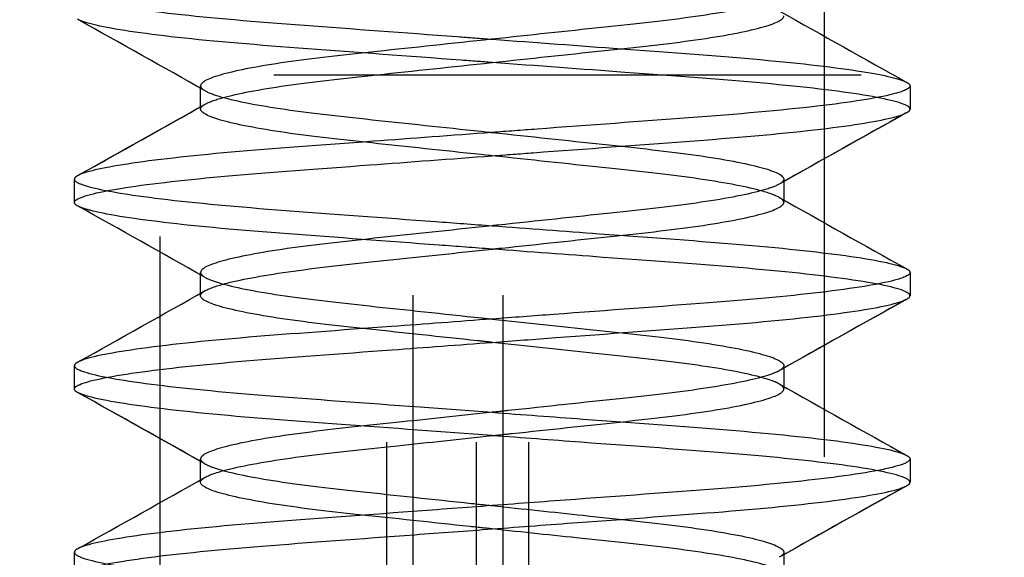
# Model space of a CAD drawing. Header units: millimetres. Extents: x -792 to 4548, y -647 to 5705.
# Tile 20 of 54: x -620.36 to -617, y -617.88 to -616.05. Entities that reach past the tile are written whole.
import ezdxf

# ---------------------------------------------------------------- set-up
doc = ezdxf.new("R2010")
doc.units = ezdxf.units.MM
doc.linetypes.add('Hidden', pattern=[4, 2, -2])
doc.layers.add('Make2D$Hidden$Curves', color=7, linetype='Hidden', true_color=0x8c8c8c)

msp = doc.modelspace()

# ---------------------------------------------------------------- linework, layer by layer
at = {"layer": 'Make2D$Hidden$Curves', "color": 253, "lineweight": -3, "true_color": 0xa0a0a0}
for points, degree in [([(-619.877, -618.7847), (-619.877, -615.1597), (-619.877, -611.5347)], 2), ([(-617.6164, -611.5347), (-617.6164, -615.1597), (-617.6164, -618.7847)], 2), ([(-619.1053, -619.4847), (-619.1053, -616.2347), (-619.1053, -612.9847)], 2), ([(-619.0169, -612.9847), (-619.0169, -616.2347), (-619.0169, -619.4847)], 2), ([(-618.8005, -619.4847), (-618.8005, -616.2347), (-618.8005, -612.9847)], 2), ([(-618.7105, -612.9847), (-618.7105, -616.2347), (-618.7105, -619.4847)], 2), ([(-618.6217, -619.4847), (-618.6217, -616.2347), (-618.6217, -612.9847)], 2), ([(-617.7665, -616.0188), (-617.623, -616.0996), (-617.4791, -616.1801), (-617.335, -616.2606)], 3), ([(-619.7236, -616.2894), (-619.8682, -616.208), (-620.0131, -616.1269), (-620.1583, -616.0458)], 3), ([(-619.7395, -616.3516), (-619.7395, -616.3119), (-619.7395, -616.2722)], 2), ([(-619.7395, -616.2726), (-619.7393, -616.2779), (-619.734, -616.2836), (-619.7236, -616.2894)], 3), ([(-617.3243, -616.2724), (-617.3243, -616.3121), (-617.3243, -616.3517)], 2), ([(-620.1561, -616.5768), (-620.0117, -616.4962), (-619.8675, -616.4155), (-619.7236, -616.3344)], 3), ([(-620.1561, -616.5768), (-620.0121, -616.4964), (-619.8683, -616.416), (-619.7249, -616.3352)], 3), ([(-619.7395, -616.3516), (-619.7395, -616.3463), (-619.7346, -616.3408), (-619.7249, -616.3352)], 3), ([(-617.3392, -616.3656), (-617.483, -616.4459), (-617.6266, -616.5262), (-617.7698, -616.6069)], 3), ([(-617.3392, -616.3656), (-617.4819, -616.4453), (-617.6245, -616.5251), (-617.7667, -616.6052)], 3), ([(-617.335, -616.3635), (-617.3279, -616.3595), (-617.3243, -616.3556), (-617.3243, -616.3517)], 3), ([(-620.1691, -616.6693), (-620.1691, -616.6296), (-620.1691, -616.5899)], 2), ([(-617.7539, -616.5898), (-617.7539, -616.5948), (-617.7582, -616.5999), (-617.7667, -616.6052)], 3), ([(-617.7539, -616.5898), (-617.7539, -616.6294), (-617.7539, -616.6691)], 2), ([(-620.1584, -616.681), (-620.1655, -616.677), (-620.1691, -616.6731), (-620.1691, -616.6693)], 3), ([(-619.7277, -616.9222), (-619.8709, -616.8415), (-620.0145, -616.7611), (-620.1583, -616.6808)], 3), ([(-617.7698, -616.6519), (-617.6252, -616.7334), (-617.4802, -616.8145), (-617.335, -616.8956)], 3), ([(-619.7395, -616.9867), (-619.7395, -616.947), (-619.7395, -616.9073)], 2), ([(-619.7395, -616.9073), (-619.7395, -616.9129), (-619.7342, -616.9187), (-619.7236, -616.9246)], 3), ([(-617.335, -616.8956), (-617.3279, -616.8996), (-617.3243, -616.9035), (-617.3243, -616.9074)], 3), ([(-617.3243, -616.9074), (-617.3243, -616.9471), (-617.3243, -616.9867)], 2), ([(-620.1562, -617.2119), (-620.0117, -617.1312), (-619.8675, -617.0505), (-619.7236, -616.9694)], 3), ([(-620.1562, -617.2119), (-620.0117, -617.1312), (-619.8675, -617.0505), (-619.7236, -616.9694)], 3), ([(-617.3386, -617.0002), (-617.4826, -617.0807), (-617.6264, -617.1611), (-617.7698, -617.2419)], 3), ([(-617.3382, -617), (-617.4808, -617.0797), (-617.6232, -617.1594), (-617.7652, -617.2394)], 3), ([(-617.335, -616.9984), (-617.3279, -616.9945), (-617.3243, -616.9906), (-617.3243, -616.9867)], 3), ([(-620.1584, -617.2131), (-620.1655, -617.2171), (-620.1691, -617.2209), (-620.1691, -617.2248)], 3), ([(-620.1691, -617.3042), (-620.1691, -617.2645), (-620.1691, -617.2248)], 2), ([(-617.7539, -617.2248), (-617.7539, -617.2296), (-617.7577, -617.2344), (-617.7652, -617.2394)], 3), ([(-617.7539, -617.2248), (-617.7539, -617.2645), (-617.7539, -617.3042)], 2), ([(-620.1584, -617.3159), (-620.1655, -617.3119), (-620.1691, -617.3081), (-620.1691, -617.3042)], 3), ([(-619.7277, -617.5571), (-619.8709, -617.4765), (-620.0145, -617.3961), (-620.1583, -617.3158)], 3), ([(-619.7285, -617.5567), (-619.8705, -617.4767), (-620.0129, -617.397), (-620.1556, -617.3173)], 3), ([(-617.7698, -617.2869), (-617.6252, -617.3684), (-617.4802, -617.4495), (-617.3351, -617.5306)], 3), ([(-619.7395, -617.6217), (-619.7395, -617.582), (-619.7395, -617.5424)], 2), ([(-619.7395, -617.5424), (-619.7395, -617.548), (-619.7342, -617.5537), (-619.7236, -617.5596)], 3), ([(-617.335, -617.5306), (-617.3279, -617.5345), (-617.3243, -617.5384), (-617.3243, -617.5422)], 3), ([(-617.3243, -617.5422), (-617.3243, -617.5819), (-617.3243, -617.6216)], 2), ([(-620.1564, -617.847), (-620.0119, -617.7663), (-619.8676, -617.6855), (-619.7236, -617.6044)], 3), ([(-620.1564, -617.847), (-620.0119, -617.7663), (-619.8676, -617.6855), (-619.7236, -617.6044)], 3), ([(-617.3371, -617.6344), (-617.4816, -617.7151), (-617.6259, -617.7959), (-617.7698, -617.8769)], 3), ([(-617.3371, -617.6344), (-617.4801, -617.7143), (-617.6228, -617.7941), (-617.7651, -617.8743)], 3), ([(-617.335, -617.6333), (-617.3279, -617.6294), (-617.3243, -617.6255), (-617.3243, -617.6216)], 3), ([(-620.1584, -617.848), (-620.1655, -617.852), (-620.1691, -617.8558), (-620.1691, -617.8597)], 3), ([(-620.1691, -617.9391), (-620.1691, -617.8994), (-620.1691, -617.8597)], 2), ([(-617.7539, -617.8599), (-617.7539, -617.8647), (-617.7577, -617.8694), (-617.7651, -617.8743)], 3), ([(-617.7539, -617.8599), (-617.7539, -617.8647), (-617.7577, -617.8694), (-617.7651, -617.8743)], 3), ([(-617.7539, -617.8599), (-617.7539, -617.8996), (-617.7539, -617.9393)], 2)]:
    msp.add_open_spline(points, degree=degree, dxfattribs=at)
for points, knots in [([(-620.1691, -615.9548), (-620.1691, -615.9648), (-620.1455, -615.9749), (-620.041, -615.9994), (-619.9487, -616.0134), (-619.7046, -616.0409), (-619.5546, -616.0534), (-619.2236, -616.078), (-619.0468, -616.0912), (-618.826, -616.1076), (-618.7863, -616.1105), (-618.7467, -616.1135)], [-6.760795, -6.760795, -6.760795, -6.760795, -6.308377, -6.308377, -5.745734, -5.745734, -5.176919, -5.176919, -4.628067, -4.628067, -4.508158, -4.508158, -4.508158, -4.508158]), ([(-617.7698, -615.9719), (-617.7829, -615.9793), (-617.8041, -615.987), (-617.8846, -616.0088), (-617.9598, -616.0229), (-618.1465, -616.0496), (-618.2553, -616.0611), (-618.4929, -616.0864), (-618.6193, -616.0999), (-618.7467, -616.1135)], [-4.557622, -4.557622, -4.557622, -4.557622, -4.333806, -4.333806, -3.935339, -3.935339, -3.546055, -3.546055, -3.160331, -3.160331, -3.160331, -3.160331]), ([(-618.7467, -616.1929), (-618.6192, -616.1793), (-618.4929, -616.1658), (-618.2552, -616.1405), (-618.1465, -616.129), (-617.9598, -616.1023), (-617.8846, -616.0881), (-617.7834, -616.0608), (-617.7566, -616.0478), (-617.754, -616.0353), (-617.7539, -616.0347), (-617.7539, -616.0341)], [-3.1493, -3.1493, -3.1493, -3.1493, -2.763485, -2.763485, -2.374193, -2.374193, -1.975731, -1.975731, -1.59226, -1.59226, -1.572521, -1.572521, -1.572521, -1.572521]), ([(-618.7467, -616.1929), (-618.7819, -616.1902), (-618.8172, -616.1876), (-619.0339, -616.1715), (-619.2113, -616.1583), (-619.5434, -616.1336), (-619.694, -616.1212), (-619.9407, -616.0939), (-620.0348, -616.0798), (-620.1219, -616.0599), (-620.1418, -616.054), (-620.1541, -616.0481)], [-4.50713, -4.50713, -4.50713, -4.50713, -4.400586, -4.400586, -3.851239, -3.851239, -3.284198, -3.284198, -2.72094, -2.72094, -2.462867, -2.462867, -2.462867, -2.462867]), ([(-618.7467, -616.1135), (-618.7476, -616.1136), (-618.7485, -616.1137), (-618.8828, -616.128), (-619.0148, -616.1421), (-619.2536, -616.1675), (-619.3592, -616.1789), (-619.5405, -616.2053), (-619.6135, -616.2193), (-619.7137, -616.2468), (-619.7395, -616.2601), (-619.7395, -616.2722)], [-3.160331, -3.160331, -3.160331, -3.160331, -3.157587, -3.157587, -2.754031, -2.754031, -2.371974, -2.371974, -1.979064, -1.979064, -1.582872, -1.582872, -1.582872, -1.582872]), ([(-618.7467, -616.1135), (-618.5979, -616.1246), (-618.4498, -616.1356), (-618.134, -616.1591), (-617.9728, -616.1703), (-617.6918, -616.196), (-617.575, -616.2096), (-617.4084, -616.2361), (-617.3562, -616.2488), (-617.335, -616.2606)], [-4.508158, -4.508158, -4.508158, -4.508158, -4.057726, -4.057726, -3.506727, -3.506727, -2.95134, -2.95134, -2.430182, -2.430182, -2.430182, -2.430182]), ([(-619.7236, -616.3344), (-619.711, -616.3273), (-619.6908, -616.3199), (-619.6134, -616.2986), (-619.5404, -616.2847), (-619.3591, -616.2583), (-619.2535, -616.2469), (-619.0147, -616.2214), (-618.8827, -616.2074), (-618.7485, -616.1931), (-618.7476, -616.193), (-618.7467, -616.1929)], [-4.546642, -4.546642, -4.546642, -4.546642, -4.330468, -4.330468, -3.937561, -3.937561, -3.555502, -3.555502, -3.151949, -3.151949, -3.1493, -3.1493, -3.1493, -3.1493]), ([(-617.3243, -616.3517), (-617.3243, -616.3492), (-617.3258, -616.3467), (-617.3439, -616.3315), (-617.3963, -616.3177), (-617.5674, -616.29), (-617.6829, -616.2763), (-617.9617, -616.2506), (-618.1218, -616.2394), (-618.4406, -616.2156), (-618.5933, -616.2043), (-618.7467, -616.1929)], [-6.761153, -6.761153, -6.761153, -6.761153, -6.646854, -6.646854, -6.077369, -6.077369, -5.521509, -5.521509, -4.97146, -4.97146, -4.50713, -4.50713, -4.50713, -4.50713]), ([(-617.3243, -616.2724), (-617.3243, -616.2816), (-617.3442, -616.2907), (-617.437, -616.3141), (-617.5247, -616.3281), (-617.762, -616.3558), (-617.9103, -616.3688), (-618.2385, -616.3932), (-618.4136, -616.4062), (-618.6448, -616.4234), (-618.6958, -616.4272), (-618.7467, -616.431)], [-2.25404, -2.25404, -2.25404, -2.25404, -1.837932, -1.837932, -1.276451, -1.276451, -0.702321, -0.702321, -0.154295, -0.154295, 0, 0, 0, 0]), ([(-617.335, -616.2606), (-617.3331, -616.2617), (-617.3314, -616.2628), (-617.3262, -616.2667), (-617.3243, -616.2696), (-617.3243, -616.2724)], [-2.4301816, -2.4301816, -2.4301816, -2.4301816, -2.3817881, -2.3817881, -2.2540405, -2.2540405, -2.2540405, -2.2540405]), ([(-619.7236, -616.2894), (-619.7115, -616.2962), (-619.6925, -616.3033), (-619.6174, -616.3244), (-619.5443, -616.3386), (-619.3606, -616.3655), (-619.2526, -616.3771), (-619.0154, -616.4023), (-618.8888, -616.4158), (-618.756, -616.43), (-618.7513, -616.4305), (-618.7467, -616.431)], [-1.402641, -1.402641, -1.402641, -1.402641, -1.195183, -1.195183, -0.795873, -0.795873, -0.403489, -0.403489, -0.014103, -0.014103, 0, 0, 0, 0]), ([(-618.7467, -616.5104), (-618.7514, -616.5099), (-618.756, -616.5094), (-618.8889, -616.4952), (-619.0155, -616.4817), (-619.2527, -616.4564), (-619.3607, -616.4448), (-619.5443, -616.4179), (-619.6175, -616.4038), (-619.7144, -616.3765), (-619.7391, -616.3636), (-619.7395, -616.3519)], [-6.309641, -6.309641, -6.309641, -6.309641, -6.295436, -6.295436, -5.906052, -5.906052, -5.513655, -5.513655, -5.114347, -5.114347, -4.730085, -4.730085, -4.730085, -4.730085]), ([(-618.7467, -616.5104), (-618.6999, -616.5069), (-618.6531, -616.5034), (-618.4256, -616.4865), (-618.2499, -616.4734), (-617.9207, -616.4489), (-617.7717, -616.4361), (-617.5319, -616.4085), (-617.4425, -616.3945), (-617.3628, -616.3749), (-617.3453, -616.3691), (-617.335, -616.3635)], [-9.014721, -9.014721, -9.014721, -9.014721, -8.87295, -8.87295, -8.324615, -8.324615, -7.752463, -7.752463, -7.190545, -7.190545, -6.937714, -6.937714, -6.937714, -6.937714]), ([(-618.7467, -616.431), (-618.8837, -616.4412), (-619.0202, -616.4513), (-619.3279, -616.4742), (-619.492, -616.4856), (-619.7787, -616.511), (-619.8986, -616.5246), (-620.078, -616.552), (-620.1358, -616.5655), (-620.1584, -616.5781)], [-9.014066, -9.014066, -9.014066, -9.014066, -8.599777, -8.599777, -8.046752, -8.046752, -7.493251, -7.493251, -6.938546, -6.938546, -6.938546, -6.938546]), ([(-618.7467, -616.431), (-618.6183, -616.4447), (-618.491, -616.4582), (-618.2526, -616.4837), (-618.144, -616.4952), (-617.9578, -616.5219), (-617.883, -616.5361), (-617.7826, -616.5634), (-617.7562, -616.5764), (-617.7539, -616.5887), (-617.7539, -616.5892), (-617.7539, -616.5898)], [-6.309653, -6.309653, -6.309653, -6.309653, -5.919608, -5.919608, -5.528853, -5.528853, -5.129301, -5.129301, -4.744785, -4.744785, -4.727942, -4.727942, -4.727942, -4.727942]), ([(-620.1691, -616.6693), (-620.1691, -616.666), (-620.1665, -616.6627), (-620.1417, -616.6464), (-620.0848, -616.6326), (-619.9058, -616.6049), (-619.7871, -616.5913), (-619.5024, -616.5658), (-619.3394, -616.5545), (-619.0287, -616.5313), (-618.888, -616.5209), (-618.7467, -616.5104)], [-2.252032, -2.252032, -2.252032, -2.252032, -2.102642, -2.102642, -1.53355, -1.53355, -0.979479, -0.979479, -0.427349, -0.427349, 0, 0, 0, 0]), ([(-617.7698, -616.6519), (-617.7835, -616.6442), (-617.806, -616.6362), (-617.8888, -616.6143), (-617.9636, -616.6003), (-618.1479, -616.5741), (-618.2548, -616.5628), (-618.4911, -616.5376), (-618.6183, -616.5241), (-618.7467, -616.5104)], [-1.401685, -1.401685, -1.401685, -1.401685, -1.167292, -1.167292, -0.773738, -0.773738, -0.389944, -0.389944, 0, 0, 0, 0]), ([(-620.1584, -616.5781), (-620.1589, -616.5784), (-620.1595, -616.5787), (-620.1661, -616.5827), (-620.1691, -616.5863), (-620.1691, -616.5899)], [-6.9385462, -6.9385462, -6.9385462, -6.9385462, -6.9242414, -6.9242414, -6.7625007, -6.7625007, -6.7625007, -6.7625007]), ([(-620.1691, -616.5899), (-620.1691, -616.5983), (-620.1523, -616.6066), (-620.0699, -616.6291), (-619.9863, -616.6431), (-619.7575, -616.6707), (-619.6136, -616.684), (-619.2923, -616.7079), (-619.1193, -616.7208), (-618.8758, -616.7389), (-618.8112, -616.7437), (-618.7467, -616.7485)], [-6.762501, -6.762501, -6.762501, -6.762501, -6.380361, -6.380361, -5.820691, -5.820691, -5.251858, -5.251858, -4.705581, -4.705581, -4.509998, -4.509998, -4.509998, -4.509998]), ([(-617.7698, -616.607), (-617.7816, -616.6137), (-617.8001, -616.6205), (-617.8734, -616.6413), (-617.945, -616.6553), (-618.1241, -616.6818), (-618.2287, -616.6933), (-618.4649, -616.7184), (-618.5951, -616.7323), (-618.7337, -616.7471), (-618.7402, -616.7478), (-618.7467, -616.7485)], [-4.547881, -4.547881, -4.547881, -4.547881, -4.345249, -4.345249, -3.951923, -3.951923, -3.570188, -3.570188, -3.17054, -3.17054, -3.150835, -3.150835, -3.150835, -3.150835]), ([(-618.7467, -616.8279), (-618.7362, -616.8267), (-618.7256, -616.8256), (-618.5872, -616.8109), (-618.4613, -616.7974), (-618.2256, -616.7723), (-618.1184, -616.7605), (-617.9379, -616.7335), (-617.867, -616.7193), (-617.7762, -616.6927), (-617.7539, -616.6805), (-617.7539, -616.6691)], [-3.158702, -3.158702, -3.158702, -3.158702, -3.126808, -3.126808, -2.739661, -2.739661, -2.347066, -2.347066, -1.950174, -1.950174, -1.581772, -1.581772, -1.581772, -1.581772]), ([(-617.7539, -616.6691), (-617.7539, -616.6687), (-617.7539, -616.6682), (-617.7548, -616.6627), (-617.7601, -616.6574), (-617.7698, -616.6519)], [-1.5817719, -1.5817719, -1.5817719, -1.5817719, -1.567498, -1.567498, -1.4016853, -1.4016853, -1.4016853, -1.4016853]), ([(-618.7467, -616.8279), (-618.8069, -616.8234), (-618.8671, -616.8189), (-619.1067, -616.8011), (-619.2804, -616.7882), (-619.6035, -616.7641), (-619.7485, -616.751), (-619.98, -616.7234), (-620.0651, -616.7094), (-620.1325, -616.6915), (-620.1454, -616.6872), (-620.1543, -616.683)], [-4.504639, -4.504639, -4.504639, -4.504639, -4.322242, -4.322242, -3.775502, -3.775502, -3.20657, -3.20657, -2.646357, -2.646357, -2.459057, -2.459057, -2.459057, -2.459057]), ([(-618.7467, -616.8279), (-618.8069, -616.8234), (-618.8671, -616.8189), (-619.1067, -616.8011), (-619.2804, -616.7882), (-619.6035, -616.7641), (-619.7485, -616.751), (-619.98, -616.7234), (-620.0651, -616.7094), (-620.1325, -616.6915), (-620.1454, -616.6872), (-620.1543, -616.683)], [-4.504639, -4.504639, -4.504639, -4.504639, -4.322242, -4.322242, -3.775502, -3.775502, -3.20657, -3.20657, -2.646357, -2.646357, -2.459057, -2.459057, -2.459057, -2.459057]), ([(-618.7467, -616.7485), (-618.8687, -616.7615), (-618.9897, -616.7744), (-619.2234, -616.7993), (-619.3329, -616.8107), (-619.5226, -616.8372), (-619.5999, -616.8514), (-619.7053, -616.8788), (-619.7343, -616.8919), (-619.7393, -616.905), (-619.7395, -616.9061), (-619.7395, -616.9073)], [-3.150835, -3.150835, -3.150835, -3.150835, -2.781428, -2.781428, -2.393546, -2.393546, -1.994333, -1.994333, -1.610119, -1.610119, -1.573825, -1.573825, -1.573825, -1.573825]), ([(-618.7467, -616.7485), (-618.624, -616.7576), (-618.5015, -616.7667), (-618.2038, -616.7889), (-618.0361, -616.8005), (-617.7427, -616.8257), (-617.6193, -616.8392), (-617.4278, -616.8669), (-617.364, -616.881), (-617.3368, -616.8946), (-617.3359, -616.8951), (-617.335, -616.8956)], [-4.509998, -4.509998, -4.509998, -4.509998, -4.138016, -4.138016, -3.580278, -3.580278, -3.027275, -3.027275, -2.452434, -2.452434, -2.430879, -2.430879, -2.430879, -2.430879]), ([(-619.7236, -616.9694), (-619.7088, -616.9611), (-619.6838, -616.9524), (-619.595, -616.9298), (-619.5185, -616.916), (-619.331, -616.8898), (-619.2227, -616.8786), (-618.9902, -616.8538), (-618.8689, -616.8409), (-618.7467, -616.8279)], [-4.556308, -4.556308, -4.556308, -4.556308, -4.304088, -4.304088, -3.912351, -3.912351, -3.529004, -3.529004, -3.158702, -3.158702, -3.158702, -3.158702]), ([(-617.3243, -616.9867), (-617.3243, -616.9827), (-617.3282, -616.9786), (-617.3605, -616.9613), (-617.4227, -616.9473), (-617.6114, -616.9195), (-617.7337, -616.906), (-618.0251, -616.8807), (-618.1916, -616.8692), (-618.4925, -616.8468), (-618.6195, -616.8373), (-618.7467, -616.8279)], [-6.760065, -6.760065, -6.760065, -6.760065, -6.575473, -6.575473, -6.000165, -6.000165, -5.446742, -5.446742, -4.890302, -4.890302, -4.504639, -4.504639, -4.504639, -4.504639]), ([(-617.3243, -616.9074), (-617.3243, -616.9152), (-617.339, -616.923), (-617.4146, -616.945), (-617.4968, -616.9591), (-617.7189, -616.9864), (-617.8546, -616.9993), (-618.171, -617.0234), (-618.3503, -617.0365), (-618.6066, -617.0556), (-618.6767, -617.0608), (-618.7467, -617.066)], [-2.254349, -2.254349, -2.254349, -2.254349, -1.896688, -1.896688, -1.32821, -1.32821, -0.781077, -0.781077, -0.211982, -0.211982, 0, 0, 0, 0]), ([(-619.7236, -616.9246), (-619.7128, -616.9306), (-619.6963, -616.9369), (-619.628, -616.9571), (-619.558, -616.9711), (-619.3819, -616.9977), (-619.2785, -617.0093), (-619.0441, -617.0343), (-618.9144, -617.0481), (-618.7705, -617.0635), (-618.7586, -617.0647), (-618.7467, -617.066)], [-1.39416, -1.39416, -1.39416, -1.39416, -1.208729, -1.208729, -0.815619, -0.815619, -0.434873, -0.434873, -0.036019, -0.036019, 0, 0, 0, 0]), ([(-619.7395, -616.9867), (-619.7395, -616.9856), (-619.7393, -616.9846), (-619.7374, -616.979), (-619.7323, -616.9743), (-619.7236, -616.9694)], [-4.7358153, -4.7358153, -4.7358153, -4.7358153, -4.7032473, -4.7032473, -4.5563078, -4.5563078, -4.5563078, -4.5563078]), ([(-618.7467, -617.1454), (-618.7632, -617.1436), (-618.7798, -617.1418), (-618.9238, -617.1265), (-619.049, -617.1131), (-619.2833, -617.0882), (-619.3897, -617.0761), (-619.5667, -617.0489), (-619.6353, -617.0348), (-619.7194, -617.0089), (-619.7395, -616.9976), (-619.7395, -616.9867)], [-6.309389, -6.309389, -6.309389, -6.309389, -6.259388, -6.259388, -5.873651, -5.873651, -5.479805, -5.479805, -5.084507, -5.084507, -4.735815, -4.735815, -4.735815, -4.735815]), ([(-618.7467, -617.1454), (-618.6744, -617.14), (-618.602, -617.1346), (-618.3515, -617.116), (-618.1797, -617.1033), (-617.8616, -617.0794), (-617.7197, -617.0659), (-617.4959, -617.0383), (-617.4151, -617.0244), (-617.3538, -617.0067), (-617.3425, -617.0025), (-617.335, -616.9984)], [-9.013854, -9.013854, -9.013854, -9.013854, -8.795019, -8.795019, -8.250118, -8.250118, -7.680772, -7.680772, -7.120924, -7.120924, -6.936844, -6.936844, -6.936844, -6.936844]), ([(-618.7467, -617.066), (-618.8619, -617.0746), (-618.9769, -617.0831), (-619.2643, -617.1045), (-619.4295, -617.116), (-619.7294, -617.141), (-619.8594, -617.1548), (-620.0546, -617.1826), (-620.1197, -617.1962), (-620.1531, -617.2104), (-620.1559, -617.2117), (-620.1584, -617.2131)], [-9.013586, -9.013586, -9.013586, -9.013586, -8.664642, -8.664642, -8.120488, -8.120488, -7.550803, -7.550803, -6.995843, -6.995843, -6.935999, -6.935999, -6.935999, -6.935999]), ([(-618.7467, -617.066), (-618.63, -617.0784), (-618.5141, -617.0908), (-618.2843, -617.1153), (-618.174, -617.1266), (-617.9815, -617.153), (-617.9023, -617.1671), (-617.7929, -617.1946), (-617.7619, -617.2078), (-617.7543, -617.2215), (-617.7539, -617.2232), (-617.7539, -617.2248)], [-6.309055, -6.309055, -6.309055, -6.309055, -5.95509, -5.95509, -5.568076, -5.568076, -5.167795, -5.167795, -4.782536, -4.782536, -4.730424, -4.730424, -4.730424, -4.730424]), ([(-620.1691, -617.3042), (-620.1691, -617.2993), (-620.1634, -617.2945), (-620.1228, -617.2762), (-620.0562, -617.2621), (-619.8599, -617.2344), (-619.7346, -617.221), (-619.4373, -617.1959), (-619.2676, -617.1841), (-618.9757, -617.1624), (-618.8613, -617.1539), (-618.7467, -617.1454)], [-2.254675, -2.254675, -2.254675, -2.254675, -2.032666, -2.032666, -1.458994, -1.458994, -0.907068, -0.907068, -0.347191, -0.347191, 0, 0, 0, 0]), ([(-617.7698, -617.2869), (-617.7857, -617.278), (-617.8134, -617.2686), (-617.9083, -617.2454), (-617.9867, -617.2315), (-618.1773, -617.2056), (-618.2872, -617.1944), (-618.5157, -617.17), (-618.6308, -617.1577), (-618.7467, -617.1454)], [-1.398889, -1.398889, -1.398889, -1.398889, -1.127632, -1.127632, -0.736219, -0.736219, -0.351661, -0.351661, 0, 0, 0, 0]), ([(-620.1691, -617.2248), (-620.1691, -617.2317), (-620.1577, -617.2386), (-620.0936, -617.2594), (-620.0161, -617.2735), (-619.8017, -617.301), (-619.6691, -617.3141), (-619.357, -617.3386), (-619.179, -617.3513), (-618.9111, -617.3713), (-618.8289, -617.3774), (-618.7467, -617.3835)], [-6.759439, -6.759439, -6.759439, -6.759439, -6.443726, -6.443726, -5.873877, -5.873877, -5.325477, -5.325477, -4.754678, -4.754678, -4.505815, -4.505815, -4.505815, -4.505815]), ([(-617.7698, -617.2421), (-617.7796, -617.2475), (-617.7939, -617.2532), (-617.857, -617.2727), (-617.9251, -617.2867), (-618.0982, -617.3135), (-618.2002, -617.3252), (-618.4326, -617.35), (-618.5617, -617.3638), (-618.7113, -617.3797), (-618.729, -617.3816), (-618.7467, -617.3835)], [-4.550494, -4.550494, -4.550494, -4.550494, -4.38296, -4.38296, -3.988559, -3.988559, -3.607245, -3.607245, -3.207687, -3.207687, -3.153996, -3.153996, -3.153996, -3.153996]), ([(-618.7467, -617.4629), (-618.8316, -617.4565), (-618.9166, -617.4502), (-619.1782, -617.4308), (-619.348, -617.4185), (-619.6609, -617.3943), (-619.7994, -617.3807), (-620.0151, -617.353), (-620.0914, -617.3392), (-620.1423, -617.323), (-620.1498, -617.3202), (-620.1556, -617.3173)], [-4.508395, -4.508395, -4.508395, -4.508395, -4.251195, -4.251195, -3.707165, -3.707165, -3.137756, -3.137756, -2.579381, -2.579381, -2.453097, -2.453097, -2.453097, -2.453097]), ([(-618.7467, -617.4629), (-618.8316, -617.4565), (-618.9166, -617.4502), (-619.1782, -617.4308), (-619.348, -617.4185), (-619.6609, -617.3943), (-619.7994, -617.3807), (-620.0151, -617.353), (-620.0914, -617.3392), (-620.1423, -617.323), (-620.1498, -617.3202), (-620.1556, -617.3173)], [-4.508395, -4.508395, -4.508395, -4.508395, -4.251195, -4.251195, -3.707165, -3.707165, -3.137756, -3.137756, -2.579381, -2.579381, -2.453097, -2.453097, -2.453097, -2.453097]), ([(-618.7467, -617.4629), (-618.7242, -617.4605), (-618.7017, -617.4581), (-618.552, -617.4421), (-618.4276, -617.4289), (-618.1948, -617.404), (-618.0893, -617.3917), (-617.9158, -617.3643), (-617.8494, -617.3503), (-617.7718, -617.3251), (-617.7539, -617.3146), (-617.7539, -617.3042)], [-3.154719, -3.154719, -3.154719, -3.154719, -3.086472, -3.086472, -2.700677, -2.700677, -2.303922, -2.303922, -1.908741, -1.908741, -1.578526, -1.578526, -1.578526, -1.578526]), ([(-617.7539, -617.3042), (-617.7539, -617.3026), (-617.7543, -617.301), (-617.7574, -617.2953), (-617.7622, -617.2912), (-617.7698, -617.2869)], [-1.5785262, -1.5785262, -1.5785262, -1.5785262, -1.5272725, -1.5272725, -1.3988892, -1.3988892, -1.3988892, -1.3988892]), ([(-618.7467, -617.3835), (-618.8577, -617.3953), (-618.9681, -617.4071), (-619.1936, -617.4311), (-619.3047, -617.4424), (-619.5003, -617.4686), (-619.5815, -617.4827), (-619.6952, -617.5104), (-619.7284, -617.5236), (-619.7387, -617.538), (-619.7395, -617.5402), (-619.7395, -617.5424)], [-3.153996, -3.153996, -3.153996, -3.153996, -2.817248, -2.817248, -2.431696, -2.431696, -2.030981, -2.030981, -1.645287, -1.645287, -1.576405, -1.576405, -1.576405, -1.576405]), ([(-618.7467, -617.3835), (-618.6433, -617.3912), (-618.5399, -617.3989), (-618.2624, -617.4195), (-618.0955, -617.4312), (-617.7904, -617.456), (-617.657, -617.4697), (-617.4537, -617.4974), (-617.3842, -617.5111), (-617.3443, -617.5261), (-617.3399, -617.528), (-617.3362, -617.5299)], [-4.505815, -4.505815, -4.505815, -4.505815, -4.192621, -4.192621, -3.649131, -3.649131, -3.079825, -3.079825, -2.523802, -2.523802, -2.439106, -2.439106, -2.439106, -2.439106]), ([(-619.7236, -617.6044), (-619.7072, -617.5952), (-619.6783, -617.5856), (-619.5791, -617.5616), (-619.4975, -617.5475), (-619.3011, -617.5213), (-619.1898, -617.5101), (-618.9653, -617.4862), (-618.8563, -617.4745), (-618.7467, -617.4629)], [-4.552837, -4.552837, -4.552837, -4.552837, -4.273539, -4.273539, -3.87266, -3.87266, -3.487289, -3.487289, -3.154719, -3.154719, -3.154719, -3.154719]), ([(-617.3243, -617.6216), (-617.3243, -617.616), (-617.3321, -617.6103), (-617.3819, -617.5909), (-617.453, -617.5768), (-617.6569, -617.5492), (-617.7852, -617.5359), (-618.0886, -617.511), (-618.2617, -617.499), (-618.544, -617.478), (-618.6453, -617.4704), (-618.7467, -617.4629)], [-6.761112, -6.761112, -6.761112, -6.761112, -6.500844, -6.500844, -5.929136, -5.929136, -5.379031, -5.379031, -4.815423, -4.815423, -4.508395, -4.508395, -4.508395, -4.508395]), ([(-617.3243, -617.5422), (-617.3243, -617.5483), (-617.3332, -617.5544), (-617.3876, -617.5742), (-617.4608, -617.5884), (-617.6682, -617.6159), (-617.798, -617.6292), (-618.1042, -617.6539), (-618.2789, -617.6662), (-618.5565, -617.6868), (-618.6516, -617.6939), (-618.7467, -617.701)], [-2.252928, -2.252928, -2.252928, -2.252928, -1.974446, -1.974446, -1.403374, -1.403374, -0.85385, -0.85385, -0.288017, -0.288017, 0, 0, 0, 0]), ([(-619.7236, -617.5596), (-619.7149, -617.5644), (-619.7027, -617.5694), (-619.6449, -617.5882), (-619.5788, -617.6022), (-619.4091, -617.6291), (-619.3085, -617.6411), (-619.0782, -617.6657), (-618.9497, -617.6794), (-618.7943, -617.6959), (-618.7705, -617.6985), (-618.7467, -617.701)], [-1.396519, -1.396519, -1.396519, -1.396519, -1.248194, -1.248194, -0.853144, -0.853144, -0.471737, -0.471737, -0.072138, -0.072138, 0, 0, 0, 0]), ([(-619.7395, -617.6217), (-619.7395, -617.6194), (-619.7386, -617.6171), (-619.7343, -617.6114), (-619.7299, -617.608), (-619.7236, -617.6044)], [-4.7323556, -4.7323556, -4.7323556, -4.7323556, -4.6593955, -4.6593955, -4.5528366, -4.5528366, -4.5528366, -4.5528366]), ([(-618.7467, -617.7804), (-618.7719, -617.7777), (-618.7972, -617.775), (-618.954, -617.7583), (-619.0823, -617.7446), (-619.3121, -617.7201), (-619.4124, -617.708), (-619.5813, -617.6811), (-619.6469, -617.6671), (-619.7223, -617.6422), (-619.7395, -617.632), (-619.7395, -617.6217)], [-6.308983, -6.308983, -6.308983, -6.308983, -6.232405, -6.232405, -5.832737, -5.832737, -5.451227, -5.451227, -5.055967, -5.055967, -4.732356, -4.732356, -4.732356, -4.732356]), ([(-618.7467, -617.7804), (-618.6491, -617.7731), (-618.5516, -617.7658), (-618.2791, -617.7456), (-618.1113, -617.7337), (-617.8036, -617.7091), (-617.6686, -617.6954), (-617.4613, -617.6677), (-617.3897, -617.654), (-617.3455, -617.6383), (-617.3396, -617.6358), (-617.335, -617.6333)], [-9.013505, -9.013505, -9.013505, -9.013505, -8.71814, -8.71814, -8.17478, -8.17478, -7.605632, -7.605632, -7.049049, -7.049049, -6.937673, -6.937673, -6.937673, -6.937673]), ([(-618.7467, -617.701), (-618.8377, -617.7078), (-618.9287, -617.7145), (-619.1955, -617.7344), (-619.3643, -617.7464), (-619.6748, -617.7708), (-619.8116, -617.7845), (-620.0233, -617.8122), (-620.0974, -617.826), (-620.1458, -617.8421), (-620.1531, -617.8451), (-620.1584, -617.848)], [-9.013558, -9.013558, -9.013558, -9.013558, -8.738267, -8.738267, -8.194944, -8.194944, -7.625996, -7.625996, -7.068807, -7.068807, -6.938358, -6.938358, -6.938358, -6.938358]), ([(-618.7467, -617.701), (-618.6416, -617.7122), (-618.537, -617.7234), (-618.316, -617.7469), (-618.2041, -617.7581), (-618.0054, -617.7842), (-617.9221, -617.7983), (-617.804, -617.826), (-617.7686, -617.8393), (-617.7551, -617.8544), (-617.7539, -617.8572), (-617.7539, -617.8599)], [-6.308567, -6.308567, -6.308567, -6.308567, -5.989983, -5.989983, -5.605978, -5.605978, -5.205028, -5.205028, -4.819093, -4.819093, -4.732886, -4.732886, -4.732886, -4.732886]), ([(-620.1691, -617.9391), (-620.1691, -617.9326), (-620.1589, -617.9261), (-620.0995, -617.9057), (-620.0239, -617.8916), (-619.8128, -617.8641), (-619.6815, -617.8509), (-619.3722, -617.8263), (-619.1957, -617.8138), (-618.9233, -617.7935), (-618.835, -617.7869), (-618.7467, -617.7804)], [-2.252415, -2.252415, -2.252415, -2.252415, -1.954275, -1.954275, -1.384078, -1.384078, -0.835366, -0.835366, -0.267177, -0.267177, 0, 0, 0, 0]), ([(-617.7698, -617.9219), (-617.7872, -617.9121), (-617.8189, -617.9018), (-617.9246, -617.8772), (-618.0084, -617.8631), (-618.2078, -617.8371), (-618.3199, -617.8259), (-618.5398, -617.8024), (-618.643, -617.7914), (-618.7467, -617.7804)], [-1.396048, -1.396048, -1.396048, -1.396048, -1.098967, -1.098967, -0.697936, -0.697936, -0.314252, -0.314252, 0, 0, 0, 0]), ([(-620.1691, -617.8597), (-620.1691, -617.8649), (-620.1625, -617.8702), (-620.1176, -617.889), (-620.0488, -617.9031), (-619.8489, -617.9308), (-619.7221, -617.9441), (-619.4219, -617.9691), (-619.2507, -617.981), (-618.9633, -618.0024), (-618.855, -618.0104), (-618.7467, -618.0185)], [-6.761808, -6.761808, -6.761808, -6.761808, -6.521773, -6.521773, -5.949378, -5.949378, -5.398647, -5.398647, -4.837398, -4.837398, -4.509411, -4.509411, -4.509411, -4.509411])]:
    msp.add_open_spline(points, degree=3, knots=knots, dxfattribs=at)
msp.add_rational_spline([(-635.4903, -616.2347), (-631.632, -616.2347), (-626.2467, -616.2347), (-620.8616, -616.2347), (-617.0033, -616.2347)], [0.853591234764, 0.855907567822, 1, 0.855909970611, 0.853591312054], degree=2, knots=[17.81652, 17.81652, 17.81652, 28.055758, 28.055758, 38.294824, 38.294824, 38.294824], dxfattribs=at)

doc.saveas('drawing.dxf')
